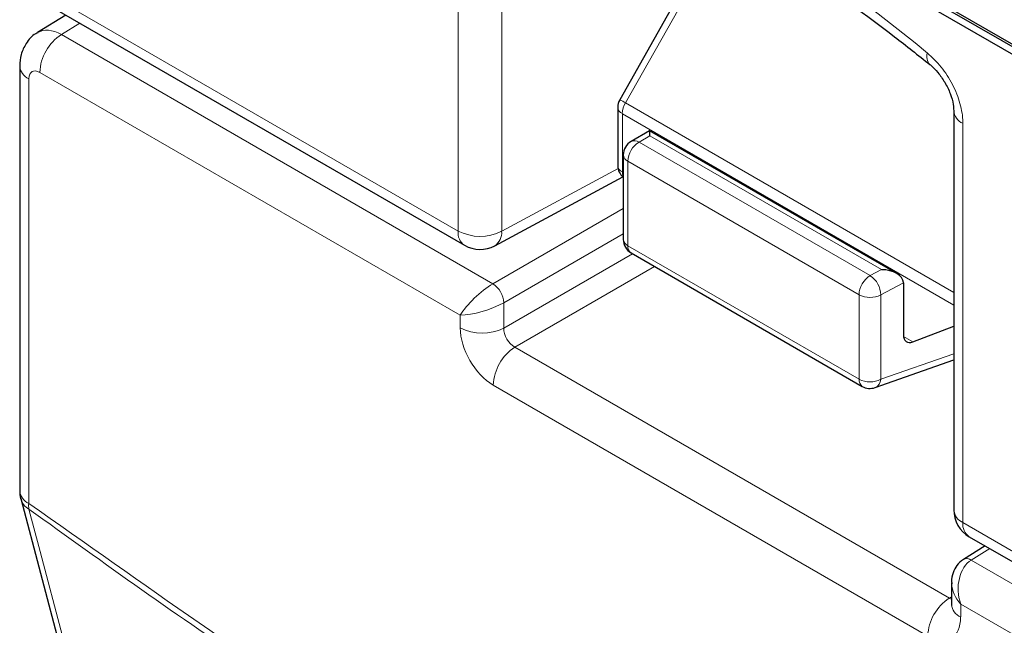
# Paper-space layout 'Blatt2' of a CAD drawing. Header units: millimetres. Extents: x 5 to 418, y 2 to 292.
# Tile 13 of 76: x 79 to 92, y 167 to 175. Entities that reach past the tile are written whole.
import ezdxf

# ---------------------------------------------------------------- set-up
doc = ezdxf.new("R2010")
doc.units = ezdxf.units.MM

psp = doc.layouts.new('Blatt2')

# ---------------------------------------------------------------- linework, layer by layer
at = {"color": 7, "linetype": 'Continuous', "lineweight": 25}
for p, q in [((80.985, 180.935), (95.127, 172.771)), ((84.605, 178.943), (95.127, 172.869)), ((84.633, 178.959), (95.155, 172.885)), ((88.226, 176.332), (86.917, 174.01)), ((79.535, 175.245), (84.919, 172.137)), ((79.788, 175.099), (79.423, 174.874)), ((79.194, 174.443), (79.194, 168.98)), ((86.891, 173.912), (86.891, 173.163)), ((91.215, 173.87), (91.215, 168.734)), ((87.301, 173.611), (87.062, 173.473)), ((90.481, 171.775), (87.301, 173.611)), ((86.962, 173.299), (86.962, 172.213)), ((85.308, 172.131), (86.955, 173.017)), ((87.062, 172.04), (90.037, 170.322)), ((90.566, 171.655), (90.566, 170.988)), ((90.689, 170.895), (91.215, 171.098)), ((90.203, 170.307), (91.215, 170.663)), ((79.208, 168.878), (83.013, 154.484)), ((91.415, 168.387), (96.798, 165.279)), ((91.618, 168.27), (91.338, 168.097)), ((91.187, 167.799), (91.187, 167.52))]:
    psp.add_line(p, q, dxfattribs=at)
at = {"color": 7, "linetype": 'Continuous', "lineweight": 18}
for p, q in [((84.836, 172.32), (84.836, 177.456)), ((85.397, 177.453), (85.397, 172.317)), ((88.301, 176.291), (86.991, 173.97)), ((79.452, 175.428), (84.836, 172.32)), ((79.968, 174.995), (79.731, 174.848)), ((79.731, 174.848), (85.283, 171.643)), ((84.864, 171.237), (79.453, 174.361)), ((79.311, 174.28), (79.311, 168.817)), ((86.991, 173.97), (91.215, 171.532)), ((86.95, 173.83), (91.215, 171.369)), ((86.95, 173.83), (86.95, 173.082)), ((91.332, 173.706), (91.332, 168.57)), ((87.304, 173.544), (87.165, 173.464)), ((90.283, 171.824), (87.304, 173.544)), ((87.165, 173.464), (90.139, 171.747)), ((89.996, 171.5), (87.021, 173.218)), ((87.021, 173.218), (87.021, 172.131)), ((85.397, 172.317), (86.896, 173.123)), ((86.95, 173.082), (86.962, 173.075)), ((85.283, 171.643), (86.962, 172.612)), ((86.962, 172.286), (85.425, 171.398)), ((87.021, 172.131), (89.996, 170.414)), ((85.425, 171.071), (87.082, 172.028)), ((87.365, 171.865), (85.566, 170.826)), ((90.139, 171.747), (90.283, 171.824)), ((90.566, 171.655), (90.276, 171.499)), ((89.996, 170.414), (89.996, 171.5)), ((90.276, 171.499), (90.276, 170.413)), ((85.425, 171.398), (85.425, 171.071)), ((84.864, 171.074), (84.864, 171.237)), ((90.568, 170.964), (90.689, 170.895)), ((85.566, 170.826), (91.158, 167.598)), ((90.276, 170.413), (91.215, 170.743)), ((90.88, 167.111), (85.288, 170.339)), ((91.332, 168.57), (96.716, 165.462)), ((91.678, 168.235), (91.44, 168.088)), ((91.44, 168.088), (96.993, 164.883)), ((91.158, 167.598), (91.187, 167.616)), ((96.715, 164.396), (91.304, 167.52)), ((91.304, 167.52), (91.304, 167.356))]:
    psp.add_line(p, q, dxfattribs=at)
at = {"color": 7, "linetype": 'Continuous', "lineweight": 18, "flags": 128}
psp.add_lwpolyline([(79.312, 168.744), (79.456, 168.199), (80.032, 166.019), (82.336, 157.302), (83.116, 154.349)], dxfattribs=at)
at = {"color": 7, "linetype": 'Continuous', "lineweight": 18}
for centre, radius, start, end in [((78.654, 159.888), 19.134, 50.3038, 69.7015), ((80.068, 174.333), 0.616, 123.2295, 177.3478), ((91.013, 174.563), 0.146, 160.8671, 224.0628), ((79.386, 174.457), 0.192, 184.0733, 247.2136), ((86.049, 172.331), 1.89, 60.0917, 62.6544), ((86.987, 173.919), 0.0959, 184.0705, 247.2487), ((87.238, 173.821), 0.289, 148.8563, 178.0431), ((91.406, 173.883), 0.192, 183.6035, 247.2418), ((87.106, 173.378), 0.104, 55.6455, 114.8661), ((87.327, 173.204), 0.307, 121.9783, 177.4444), ((87.061, 173.308), 0.0988, 185.0943, 246.2255), ((86.987, 173.17), 0.0959, 184.0705, 247.2487), ((87.078, 173.077), 0.128, 177.9556, 205.2126), ((85.027, 172.296), 0.192, 172.7854, 235.9036), ((85.119, 172.868), 0.616, 242.6564, 296.7664), ((85.197, 172.298), 0.2, 303.6545, 5.5313), ((87.061, 172.222), 0.0988, 185.0943, 246.2255), ((87.121, 172.121), 0.101, 174.3595, 234.3294), ((90.302, 171.487), 0.307, 121.9783, 177.4444), ((89.969, 171.491), 0.307, 1.4453, 56.2457), ((85.108, 171.378), 0.317, 3.525, 56.4752), ((90.137, 171.774), 0.308, 242.6574, 296.7656), ((85.147, 171.622), 0.616, 242.6564, 296.7664), ((85.904, 170.311), 0.616, 123.2294, 177.3478), ((90.096, 170.404), 0.101, 174.3595, 234.3294), ((90.137, 170.688), 0.308, 242.6574, 296.7656), ((90.152, 170.42), 0.124, 294.3798, 356.636), ((79.391, 168.998), 0.197, 185.0589, 246.2603), ((79.425, 168.939), 0.227, 195.7159, 239.8441), ((79.58, 168.782), 0.271, 172.5219, 188.07), ((91.411, 168.751), 0.197, 185.0589, 246.2605), ((91.528, 168.549), 0.197, 173.7365, 234.9524), ((91.382, 168.007), 0.1, 54.4724, 116.3453), ((91.495, 167.083), 0.616, 123.2294, 177.3478), ((91.378, 167.533), 0.192, 184.1037, 247.2157)]:
    psp.add_arc(centre, radius, start, end, dxfattribs=at)
at = {"color": 7, "linetype": 'Continuous', "lineweight": 25}
for centre, radius, start, end in [((87.091, 173.912), 0.2, 150.5774, 180), ((87.162, 173.299), 0.2, 119.9972, 180), ((87.091, 173.163), 0.2, 180, 229.7258), ((87.162, 172.213), 0.2, 180, 240.0027), ((85.119, 172.484), 0.4, 240.0027, 298.2656), ((90.137, 170.496), 0.2, 240.0027, 289.3798), ((79.594, 168.98), 0.4, 180, 194.8064), ((91.615, 168.734), 0.4, 180, 240.0027)]:
    psp.add_arc(centre, radius, start, end, dxfattribs=at)
at = {"color": 7, "linetype": 'Continuous', "lineweight": 18}
for centre, major_axis, ratio, start_param, end_param in [((79.736, 174.361), (-0.31, 0.513), 0.577285, 5.486388, 6.284613), ((79.453, 174.198), (-0.1, 0.173), 0.577206, 5.498021, 7.068512), ((85.147, 171.401), (0.307, 0.283), 0.264838, 0.885369, 2.438712), ((85.147, 171.401), (0.399, 0.125), 0.264711, 3.844438, 5.397781), ((85.288, 170.829), (-0.3, 0.52), 0.577557, 0.785632, 2.356124), ((85.571, 170.993), (-0.1, 0.173), 0.618558, 0.785635, 2.356127), ((91.587, 167.683), (-0.053, 0.438), 0.71152, 0.311367, 1.86471), ((91.587, 167.683), (0.353, -0.265), 0.711499, 3.664378, 4.418325), ((91.162, 167.765), (-0.09, 0.179), 0.575107, 2.391031, 2.605162), ((90.879, 167.602), (-0.3, 0.52), 0.577206, 2.356428, 3.92692)]:
    psp.add_ellipse(centre, major_axis=major_axis, ratio=ratio, start_param=start_param, end_param=end_param, dxfattribs=at)
at = {"color": 7, "linetype": 'Continuous', "lineweight": 25}
for centre, major_axis, ratio, start_param, end_param in [((87.301, 173.38), (0, 0.231), 0.015248, 5.50652, 6.274383), ((90.281, 171.659), (0.285, -0.004), 0.577293, 0.017527, 1.570871), ((90.425, 171.737), (-0.1, 0.173), 0.577206, 3.92692, 3.944678), ((90.71, 171.068), (0.103, 0.172), 0.587369, 2.36515, 3.78643)]:
    psp.add_ellipse(centre, major_axis=major_axis, ratio=ratio, start_param=start_param, end_param=end_param, dxfattribs=at)
for points, knots in [([(85.443, 177.619), (85.633, 177.55), (86.187, 177.348), (87.116, 176.931), (88.229, 176.335), (89.344, 175.634), (90.238, 174.993), (90.756, 174.583), (90.908, 174.462)], [0, 0, 0, 0, 0.106109, 0.3086024, 0.5111009, 0.7135839, 0.9160946, 1, 1, 1, 1]), ([(79.429, 174.871), (79.419, 174.867), (79.356, 174.84), (79.276, 174.74), (79.205, 174.596), (79.198, 174.493), (79.194, 174.443)], [0, 0, 0, 0, 0.062381, 0.400493, 0.707101, 1, 1, 1, 1]), ([(90.908, 174.461), (90.912, 174.458), (90.943, 174.436), (91.014, 174.36), (91.103, 174.234), (91.174, 174.088), (91.21, 173.954), (91.213, 173.896), (91.214, 173.871)], [0, 0, 0, 0, 0.027251, 0.2179479, 0.4206675, 0.6328065, 0.8445338, 1, 1, 1, 1]), ([(91.338, 168.097), (91.308, 168.073), (91.249, 168.027), (91.201, 167.924), (91.182, 167.84), (91.189, 167.792), (91.19, 167.782)], [0, 0, 0, 0, 0.309304, 0.603275, 0.923147, 1, 1, 1, 1]), ([(91.187, 167.52), (91.186, 167.51), (91.184, 167.5), (91.186, 167.505), (91.186, 167.505)], [0, 0, 0, 0, 0.911919, 1, 1, 1, 1])]:
    psp.add_open_spline(points, degree=3, knots=knots, dxfattribs=at)
at = {"color": 7, "linetype": 'Continuous', "lineweight": 18}
for points, knots in [([(91.332, 173.706), (91.332, 173.712), (91.331, 173.791), (91.305, 173.959), (91.206, 174.207), (91.059, 174.441), (90.937, 174.554), (90.876, 174.61)], [0, 0, 0, 0, 0.019366, 0.264508, 0.509654, 0.754828, 1, 1, 1, 1]), ([(79.311, 168.817), (80.774, 167.786), (83.704, 165.721), (88.109, 163.039), (92.504, 160.646), (95.404, 159.342), (96.856, 158.688)], [0, 0, 0, 0, 0.250822, 0.502682, 0.750834, 1, 1, 1, 1]), ([(96.876, 158.604), (95.427, 159.256), (92.525, 160.561), (89.111, 162.418), (86.172, 164.148), (83.71, 165.692), (81.259, 167.345), (79.796, 168.396), (79.312, 168.744)], [0, 0, 0, 0, 0.248144, 0.497289, 0.581143, 0.748881, 0.916929, 1, 1, 1, 1])]:
    psp.add_open_spline(points, degree=3, knots=knots, dxfattribs=at)

doc.saveas('drawing.dxf')
